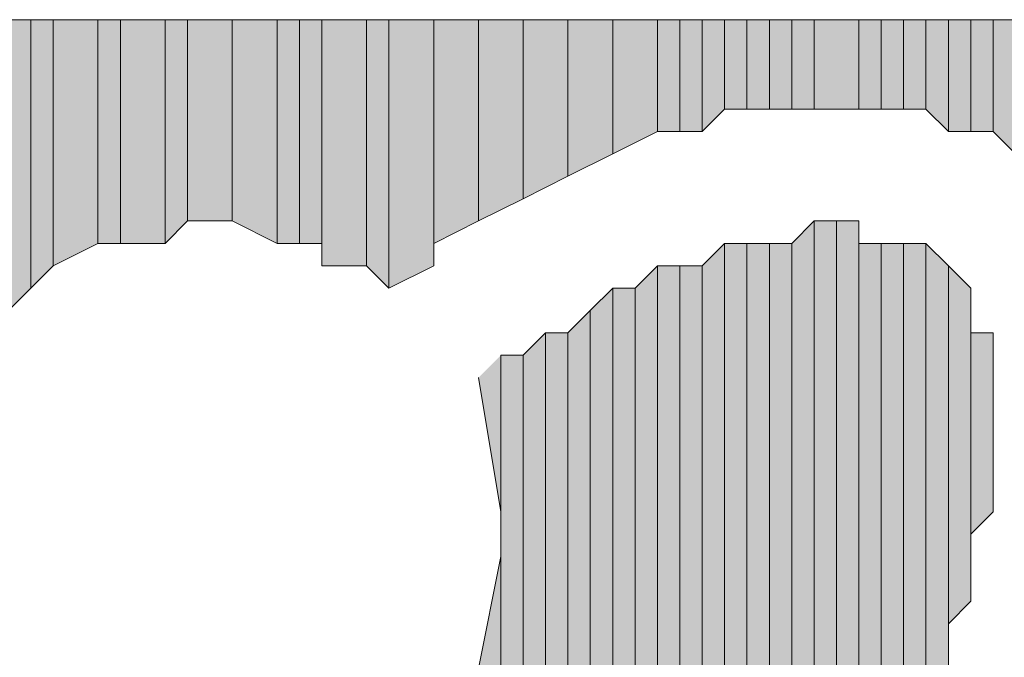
# Model space of a CAD drawing. Extents: x 369 to 888, y 1546 to 1801.
# Tile 12 of 18: x 795.02 to 800.44, y 1646.63 to 1650.14. Entities that reach past the tile are written whole.
import ezdxf

# ---------------------------------------------------------------- set-up
doc = ezdxf.new("R2010")
doc.units = 0
doc.header["$LTSCALE"] = 23.1
doc.header["$MEASUREMENT"] = 0
doc.layers.add('圖層 1', color=7, linetype='CONTINUOUS')

msp = doc.modelspace()

# ---------------------------------------------------------------- hatches: boundary and pattern name
at = {"layer": '圖層 1'}
for points in [[(795.0789, 1650.1389), (794.9556, 1650.1389), (794.9556, 1648.5371)], [(795.0789, 1650.1389), (795.0789, 1648.66), (794.9556, 1648.5371)], [(795.2023, 1650.1389), (795.0789, 1650.1389), (795.0789, 1648.66)], [(795.2023, 1650.1389), (795.2023, 1648.7833), (795.0789, 1648.66)], [(795.4485, 1650.1389), (795.2023, 1650.1389), (795.2023, 1648.7833)], [(795.4485, 1650.1389), (795.4485, 1648.9067), (795.2023, 1648.7833)], [(795.5719, 1650.1389), (795.4485, 1650.1389), (795.4485, 1648.9067)], [(795.5719, 1650.1389), (795.5719, 1648.9067), (795.4485, 1648.9067)], [(795.8181, 1650.1389), (795.5719, 1650.1389), (795.5719, 1648.9067)], [(795.8181, 1650.1389), (795.8181, 1648.9067), (795.5719, 1648.9067)], [(795.9415, 1650.1389), (795.8181, 1650.1389), (795.8181, 1648.9067)], [(795.9415, 1650.1389), (795.9415, 1649.0301), (795.8181, 1648.9067)], [(796.1882, 1650.1389), (795.9415, 1650.1389), (795.9415, 1649.0301)], [(796.1882, 1650.1389), (796.1882, 1649.0301), (795.9415, 1649.0301)], [(796.4345, 1650.1389), (796.1882, 1650.1389), (796.1882, 1649.0301)], [(796.4345, 1650.1389), (796.4345, 1648.9067), (796.1882, 1649.0301)], [(796.5578, 1650.1389), (796.4345, 1650.1389), (796.4345, 1648.9067)], [(796.5578, 1650.1389), (796.5578, 1648.9067), (796.4345, 1648.9067)], [(796.6812, 1650.1389), (796.5578, 1650.1389), (796.5578, 1648.9067)], [(796.6812, 1650.1389), (796.6812, 1648.9067), (796.5578, 1648.9067)], [(796.9274, 1650.1389), (796.6812, 1650.1389), (796.6812, 1648.7833)], [(796.9274, 1650.1389), (796.9274, 1648.7833), (796.6812, 1648.7833)], [(797.0508, 1650.1389), (796.9274, 1650.1389), (796.9274, 1648.7833)], [(797.0508, 1650.1389), (797.0508, 1648.66), (796.9274, 1648.7833)], [(797.2975, 1650.1389), (797.0508, 1650.1389), (797.0508, 1648.66)], [(797.2975, 1650.1389), (797.2975, 1648.7833), (797.0508, 1648.66)], [(797.5438, 1650.1389), (797.2975, 1650.1389), (797.2975, 1648.9067)], [(797.5438, 1650.1389), (797.5438, 1649.0301), (797.2975, 1648.9067)], [(797.7905, 1650.1389), (797.5438, 1650.1389), (797.5438, 1649.0301)], [(797.7905, 1650.1389), (797.7905, 1649.1529), (797.5438, 1649.0301)], [(798.0367, 1650.1389), (797.7905, 1650.1389), (797.7905, 1649.1529)], [(798.0367, 1650.1389), (798.0367, 1649.2763), (797.7905, 1649.1529)], [(798.2834, 1650.1389), (798.0367, 1650.1389), (798.0367, 1649.2763)], [(798.2834, 1650.1389), (798.2834, 1649.3997), (798.0367, 1649.2763)], [(798.5297, 1650.1389), (798.2834, 1650.1389), (798.2834, 1649.3997)], [(798.5297, 1650.1389), (798.5297, 1649.523), (798.2834, 1649.3997)], [(798.653, 1650.1389), (798.5297, 1650.1389), (798.5297, 1649.523)], [(798.653, 1650.1389), (798.653, 1649.523), (798.5297, 1649.523)], [(798.7764, 1650.1389), (798.653, 1650.1389), (798.653, 1649.523)], [(798.7764, 1650.1389), (798.7764, 1649.523), (798.653, 1649.523)], [(798.8993, 1650.1389), (798.7764, 1650.1389), (798.7764, 1649.523)], [(798.8993, 1650.1389), (798.8993, 1649.6459), (798.7764, 1649.523)], [(799.0226, 1650.1389), (798.8993, 1650.1389), (798.8993, 1649.6459)], [(799.0226, 1650.1389), (799.0226, 1649.6459), (798.8993, 1649.6459)], [(799.146, 1650.1389), (799.0226, 1650.1389), (799.0226, 1649.6459)], [(799.146, 1650.1389), (799.146, 1649.6459), (799.0226, 1649.6459)], [(799.2694, 1650.1389), (799.146, 1650.1389), (799.146, 1649.6459)], [(799.2694, 1650.1389), (799.2694, 1649.6459), (799.146, 1649.6459)], [(799.3922, 1650.1389), (799.2694, 1650.1389), (799.2694, 1649.6459)], [(799.3922, 1650.1389), (799.3922, 1649.6459), (799.2694, 1649.6459)], [(799.639, 1650.1389), (799.3922, 1650.1389), (799.3922, 1649.6459)], [(799.639, 1650.1389), (799.639, 1649.6459), (799.3922, 1649.6459)], [(799.7623, 1650.1389), (799.639, 1650.1389), (799.639, 1649.6459)], [(799.7623, 1650.1389), (799.7623, 1649.6459), (799.639, 1649.6459)], [(799.8857, 1650.1389), (799.7623, 1650.1389), (799.7623, 1649.6459)], [(799.8857, 1650.1389), (799.8857, 1649.6459), (799.7623, 1649.6459)], [(800.0086, 1650.1389), (799.8857, 1650.1389), (799.8857, 1649.6459)], [(800.0086, 1650.1389), (800.0086, 1649.6459), (799.8857, 1649.6459)], [(800.1319, 1650.1389), (800.0086, 1650.1389), (800.0086, 1649.6459)], [(800.1319, 1650.1389), (800.1319, 1649.523), (800.0086, 1649.6459)], [(800.2553, 1650.1389), (800.1319, 1650.1389), (800.1319, 1649.523)], [(800.2553, 1650.1389), (800.2553, 1649.523), (800.1319, 1649.523)], [(800.3787, 1650.1389), (800.2553, 1650.1389), (800.2553, 1649.523)], [(800.3787, 1650.1389), (800.3787, 1649.523), (800.2553, 1649.523)], [(800.5015, 1650.1389), (800.3787, 1650.1389), (800.3787, 1649.523)], [(800.5015, 1650.1389), (800.5015, 1649.3997), (800.3787, 1649.523)], [(799.3922, 1649.0301), (799.2694, 1648.9067), (799.2694, 1645.2092)], [(799.3922, 1649.0301), (799.3922, 1645.3326), (799.2694, 1645.2092)], [(799.5156, 1649.0301), (799.3922, 1649.0301), (799.3922, 1645.456)], [(799.5156, 1649.0301), (799.5156, 1645.456), (799.3922, 1645.456)], [(799.639, 1649.0301), (799.5156, 1649.0301), (799.5156, 1645.5788)], [(799.639, 1649.0301), (799.639, 1645.7022), (799.5156, 1645.5788)], [(798.8993, 1648.9067), (798.7764, 1648.7833), (798.7764, 1644.5929)], [(798.8993, 1648.9067), (798.8993, 1644.7163), (798.7764, 1644.5929)], [(799.0226, 1648.9067), (798.8993, 1648.9067), (798.8993, 1644.8397)], [(799.0226, 1648.9067), (799.0226, 1644.9625), (798.8993, 1644.8397)], [(799.146, 1648.9067), (799.0226, 1648.9067), (799.0226, 1644.9625)], [(799.146, 1648.9067), (799.146, 1644.9625), (799.0226, 1644.9625)], [(799.2694, 1648.9067), (799.146, 1648.9067), (799.146, 1645.0859)], [(799.2694, 1648.9067), (799.2694, 1645.2092), (799.146, 1645.0859)], [(799.7623, 1648.9067), (799.639, 1648.9067), (799.639, 1645.8256)], [(799.7623, 1648.9067), (799.7623, 1645.9489), (799.639, 1645.8256)], [(799.8857, 1648.9067), (799.7623, 1648.9067), (799.7623, 1646.0718)], [(799.8857, 1648.9067), (799.8857, 1646.0718), (799.7623, 1646.0718)], [(800.0086, 1648.9067), (799.8857, 1648.9067), (799.8857, 1646.1952)], [(800.0086, 1648.9067), (800.0086, 1646.3185), (799.8857, 1646.1952)], [(800.1319, 1648.7833), (800.0086, 1648.9067), (800.0086, 1646.4419)], [(798.5297, 1648.7833), (798.4063, 1648.66), (798.4063, 1644.2233)], [(798.5297, 1648.7833), (798.5297, 1644.3467), (798.4063, 1644.2233)], [(798.653, 1648.7833), (798.5297, 1648.7833), (798.5297, 1644.3467)], [(798.653, 1648.7833), (798.653, 1644.4696), (798.5297, 1644.3467)], [(798.7764, 1648.7833), (798.653, 1648.7833), (798.653, 1644.4696)], [(798.7764, 1648.7833), (798.7764, 1644.5929), (798.653, 1644.4696)], [(800.1319, 1648.7833), (800.1319, 1646.5648), (800.0086, 1646.4419)], [(800.2553, 1648.66), (800.1319, 1648.7833), (800.1319, 1646.8115)], [(798.2834, 1648.66), (798.1601, 1648.5371), (798.1601, 1643.9766)], [(798.2834, 1648.66), (798.2834, 1644.1), (798.1601, 1643.9766)], [(798.4063, 1648.66), (798.2834, 1648.66), (798.2834, 1644.1)], [(798.4063, 1648.66), (798.4063, 1644.2233), (798.2834, 1644.1)], [(800.2553, 1648.66), (800.2553, 1646.9349), (800.1319, 1646.8115)], [(798.1601, 1648.5371), (798.0367, 1648.4137), (798.0367, 1643.8537)], [(798.1601, 1648.5371), (798.1601, 1643.9766), (798.0367, 1643.8537)], [(797.9133, 1648.4137), (797.7905, 1648.2904), (797.7905, 1643.7304)], [(797.9133, 1648.4137), (797.9133, 1643.8537), (797.7905, 1643.7304)], [(798.0367, 1648.4137), (797.9133, 1648.4137), (797.9133, 1643.8537)], [(798.0367, 1648.4137), (798.0367, 1643.8537), (797.9133, 1643.8537)], [(800.3787, 1648.4137), (800.2553, 1648.4137), (800.2553, 1647.3045)], [(800.3787, 1648.4137), (800.3787, 1647.4278), (800.2553, 1647.3045)], [(797.6671, 1648.2904), (797.6671, 1647.4278), (797.5438, 1648.167)], [(797.7905, 1648.2904), (797.6671, 1648.2904), (797.6671, 1643.607)], [(797.7905, 1648.2904), (797.7905, 1643.7304), (797.6671, 1643.607)], [(797.6671, 1647.1811), (797.5438, 1646.5648), (797.5438, 1643.4836)], [(797.6671, 1647.1811), (797.6671, 1643.607), (797.5438, 1643.4836)]]:
    msp.add_hatch(color=2, dxfattribs=at).paths.add_polyline_path(points)

# ---------------------------------------------------------------- linework, layer by layer
at = {"layer": '圖層 1', "color": 2, "lineweight": 9}
msp.add_lwpolyline([(803.5826, 1650.1389), (789.7792, 1650.1389), (796.6812, 1638.1844)], dxfattribs=at)
at = {"layer": '圖層 1', "color": 2, "lineweight": 0}
for points in [[(795.0789, 1650.1389), (794.9556, 1650.1389), (794.9556, 1648.5371)], [(795.0789, 1650.1389), (795.0789, 1648.66), (794.9556, 1648.5371)], [(795.2023, 1650.1389), (795.0789, 1650.1389), (795.0789, 1648.66)], [(795.2023, 1650.1389), (795.2023, 1648.7833), (795.0789, 1648.66)], [(795.4485, 1650.1389), (795.2023, 1650.1389), (795.2023, 1648.7833)], [(795.4485, 1650.1389), (795.4485, 1648.9067), (795.2023, 1648.7833)], [(795.5719, 1650.1389), (795.4485, 1650.1389), (795.4485, 1648.9067)], [(795.5719, 1650.1389), (795.5719, 1648.9067), (795.4485, 1648.9067)], [(795.8181, 1650.1389), (795.5719, 1650.1389), (795.5719, 1648.9067)], [(795.8181, 1650.1389), (795.8181, 1648.9067), (795.5719, 1648.9067)], [(795.9415, 1650.1389), (795.8181, 1650.1389), (795.8181, 1648.9067)], [(795.9415, 1650.1389), (795.9415, 1649.0301), (795.8181, 1648.9067)], [(796.1882, 1650.1389), (795.9415, 1650.1389), (795.9415, 1649.0301)], [(796.1882, 1650.1389), (796.1882, 1649.0301), (795.9415, 1649.0301)], [(796.4345, 1650.1389), (796.1882, 1650.1389), (796.1882, 1649.0301)], [(796.4345, 1650.1389), (796.4345, 1648.9067), (796.1882, 1649.0301)], [(796.5578, 1650.1389), (796.4345, 1650.1389), (796.4345, 1648.9067)], [(796.5578, 1650.1389), (796.5578, 1648.9067), (796.4345, 1648.9067)], [(796.6812, 1650.1389), (796.5578, 1650.1389), (796.5578, 1648.9067)], [(796.6812, 1650.1389), (796.6812, 1648.9067), (796.5578, 1648.9067)], [(796.9274, 1650.1389), (796.6812, 1650.1389), (796.6812, 1648.7833)], [(796.9274, 1650.1389), (796.9274, 1648.7833), (796.6812, 1648.7833)], [(796.6812, 1650.1389), (796.6812, 1648.7833), (796.6812, 1648.9067)], [(797.0508, 1650.1389), (796.9274, 1650.1389), (796.9274, 1648.7833)], [(797.0508, 1650.1389), (797.0508, 1648.66), (796.9274, 1648.7833)], [(797.2975, 1650.1389), (797.0508, 1650.1389), (797.0508, 1648.66)], [(797.2975, 1650.1389), (797.2975, 1648.7833), (797.0508, 1648.66)], [(797.5438, 1650.1389), (797.2975, 1650.1389), (797.2975, 1648.9067)], [(797.5438, 1650.1389), (797.5438, 1649.0301), (797.2975, 1648.9067)], [(797.2975, 1650.1389), (797.2975, 1648.7833)], [(797.7905, 1650.1389), (797.5438, 1650.1389), (797.5438, 1649.0301)], [(797.7905, 1650.1389), (797.7905, 1649.1529), (797.5438, 1649.0301)], [(798.0367, 1650.1389), (797.7905, 1650.1389), (797.7905, 1649.1529)], [(798.0367, 1650.1389), (798.0367, 1649.2763), (797.7905, 1649.1529)], [(798.2834, 1650.1389), (798.0367, 1650.1389), (798.0367, 1649.2763)], [(798.2834, 1650.1389), (798.2834, 1649.3997), (798.0367, 1649.2763)], [(798.5297, 1650.1389), (798.2834, 1650.1389), (798.2834, 1649.3997)], [(798.5297, 1650.1389), (798.5297, 1649.523), (798.2834, 1649.3997)], [(798.653, 1650.1389), (798.5297, 1650.1389), (798.5297, 1649.523)], [(798.653, 1650.1389), (798.653, 1649.523), (798.5297, 1649.523)], [(798.7764, 1650.1389), (798.653, 1650.1389), (798.653, 1649.523)], [(798.7764, 1650.1389), (798.7764, 1649.523), (798.653, 1649.523)], [(798.8993, 1650.1389), (798.7764, 1650.1389), (798.7764, 1649.523)], [(798.8993, 1650.1389), (798.8993, 1649.6459), (798.7764, 1649.523)], [(799.0226, 1650.1389), (798.8993, 1650.1389), (798.8993, 1649.6459)], [(799.0226, 1650.1389), (799.0226, 1649.6459), (798.8993, 1649.6459)], [(799.146, 1650.1389), (799.0226, 1650.1389), (799.0226, 1649.6459)], [(799.146, 1650.1389), (799.146, 1649.6459), (799.0226, 1649.6459)], [(799.2694, 1650.1389), (799.146, 1650.1389), (799.146, 1649.6459)], [(799.2694, 1650.1389), (799.2694, 1649.6459), (799.146, 1649.6459)], [(799.3922, 1650.1389), (799.2694, 1650.1389), (799.2694, 1649.6459)], [(799.3922, 1650.1389), (799.3922, 1649.6459), (799.2694, 1649.6459)], [(799.639, 1650.1389), (799.3922, 1650.1389), (799.3922, 1649.6459)], [(799.639, 1650.1389), (799.639, 1649.6459), (799.3922, 1649.6459)], [(799.7623, 1650.1389), (799.639, 1650.1389), (799.639, 1649.6459)], [(799.7623, 1650.1389), (799.7623, 1649.6459), (799.639, 1649.6459)], [(799.8857, 1650.1389), (799.7623, 1650.1389), (799.7623, 1649.6459)], [(799.8857, 1650.1389), (799.8857, 1649.6459), (799.7623, 1649.6459)], [(800.0086, 1650.1389), (799.8857, 1650.1389), (799.8857, 1649.6459)], [(800.0086, 1650.1389), (800.0086, 1649.6459), (799.8857, 1649.6459)], [(800.1319, 1650.1389), (800.0086, 1650.1389), (800.0086, 1649.6459)], [(800.1319, 1650.1389), (800.1319, 1649.523), (800.0086, 1649.6459)], [(800.2553, 1650.1389), (800.1319, 1650.1389), (800.1319, 1649.523)], [(800.2553, 1650.1389), (800.2553, 1649.523), (800.1319, 1649.523)], [(800.3787, 1650.1389), (800.2553, 1650.1389), (800.2553, 1649.523)], [(800.3787, 1650.1389), (800.3787, 1649.523), (800.2553, 1649.523)], [(800.5015, 1650.1389), (800.3787, 1650.1389), (800.3787, 1649.523)], [(800.5015, 1650.1389), (800.5015, 1649.3997), (800.3787, 1649.523)], [(799.3922, 1649.0301), (799.2694, 1648.9067), (799.2694, 1645.2092)], [(799.3922, 1649.0301), (799.3922, 1645.3326), (799.2694, 1645.2092)], [(799.5156, 1649.0301), (799.3922, 1649.0301), (799.3922, 1645.456)], [(799.5156, 1649.0301), (799.5156, 1645.456), (799.3922, 1645.456)], [(799.3922, 1649.0301), (799.3922, 1645.3326)], [(799.639, 1649.0301), (799.5156, 1649.0301), (799.5156, 1645.5788)], [(799.639, 1649.0301), (799.639, 1645.7022), (799.5156, 1645.5788)], [(799.5156, 1649.0301), (799.5156, 1645.456)], [(799.639, 1648.9067), (799.639, 1649.0301), (799.639, 1645.7022)], [(798.8993, 1648.9067), (798.7764, 1648.7833), (798.7764, 1644.5929)], [(798.8993, 1648.9067), (798.8993, 1644.7163), (798.7764, 1644.5929)], [(799.0226, 1648.9067), (798.8993, 1648.9067), (798.8993, 1644.8397)], [(799.0226, 1648.9067), (799.0226, 1644.9625), (798.8993, 1644.8397)], [(798.8993, 1648.9067), (798.8993, 1644.7163)], [(799.146, 1648.9067), (799.0226, 1648.9067), (799.0226, 1644.9625)], [(799.146, 1648.9067), (799.146, 1644.9625), (799.0226, 1644.9625)], [(799.2694, 1648.9067), (799.146, 1648.9067), (799.146, 1645.0859)], [(799.2694, 1648.9067), (799.2694, 1645.2092), (799.146, 1645.0859)], [(799.146, 1648.9067), (799.146, 1644.9625)], [(799.7623, 1648.9067), (799.639, 1648.9067), (799.639, 1645.8256)], [(799.7623, 1648.9067), (799.7623, 1645.9489), (799.639, 1645.8256)], [(799.639, 1648.9067), (799.639, 1645.7022)], [(799.8857, 1648.9067), (799.7623, 1648.9067), (799.7623, 1646.0718)], [(799.8857, 1648.9067), (799.8857, 1646.0718), (799.7623, 1646.0718)], [(799.7623, 1648.9067), (799.7623, 1645.9489)], [(800.0086, 1648.9067), (799.8857, 1648.9067), (799.8857, 1646.1952)], [(800.0086, 1648.9067), (800.0086, 1646.3185), (799.8857, 1646.1952)], [(799.8857, 1648.9067), (799.8857, 1646.0718)], [(800.1319, 1648.7833), (800.0086, 1648.9067), (800.0086, 1646.4419)], [(800.0086, 1648.9067), (800.0086, 1646.3185)], [(798.5297, 1648.7833), (798.4063, 1648.66), (798.4063, 1644.2233)], [(798.5297, 1648.7833), (798.5297, 1644.3467), (798.4063, 1644.2233)], [(798.653, 1648.7833), (798.5297, 1648.7833), (798.5297, 1644.3467)], [(798.653, 1648.7833), (798.653, 1644.4696), (798.5297, 1644.3467)], [(798.7764, 1648.7833), (798.653, 1648.7833), (798.653, 1644.4696)], [(798.7764, 1648.7833), (798.7764, 1644.5929), (798.653, 1644.4696)], [(800.1319, 1648.7833), (800.1319, 1646.5648), (800.0086, 1646.4419)], [(800.2553, 1648.66), (800.1319, 1648.7833), (800.1319, 1646.8115)], [(800.1319, 1648.7833), (800.1319, 1646.6881)], [(800.1319, 1648.7833), (800.1319, 1646.5648)], [(798.2834, 1648.66), (798.1601, 1648.5371), (798.1601, 1643.9766)], [(798.2834, 1648.66), (798.2834, 1644.1), (798.1601, 1643.9766)], [(798.4063, 1648.66), (798.2834, 1648.66), (798.2834, 1644.1)], [(798.4063, 1648.66), (798.4063, 1644.2233), (798.2834, 1644.1)], [(800.2553, 1648.66), (800.2553, 1646.9349), (800.1319, 1646.8115)], [(800.2553, 1648.5371), (800.2553, 1648.66), (800.2553, 1647.0577)], [(800.2553, 1648.66), (800.2553, 1646.9349)], [(798.1601, 1648.5371), (798.0367, 1648.4137), (798.0367, 1643.8537)], [(798.1601, 1648.5371), (798.1601, 1643.9766), (798.0367, 1643.8537)], [(800.2553, 1648.4137), (800.2553, 1648.5371), (800.2553, 1647.1811)], [(800.2553, 1648.5371), (800.2553, 1647.0577)], [(797.9133, 1648.4137), (797.7905, 1648.2904), (797.7905, 1643.7304)], [(797.9133, 1648.4137), (797.9133, 1643.8537), (797.7905, 1643.7304)], [(798.0367, 1648.4137), (797.9133, 1648.4137), (797.9133, 1643.8537)], [(798.0367, 1648.4137), (798.0367, 1643.8537), (797.9133, 1643.8537)], [(800.3787, 1648.4137), (800.2553, 1648.4137), (800.2553, 1647.3045)], [(800.3787, 1648.4137), (800.3787, 1647.4278), (800.2553, 1647.3045)], [(800.2553, 1648.4137), (800.2553, 1647.1811)], [(800.3787, 1648.2904), (800.3787, 1648.4137), (800.3787, 1647.4278)], [(797.6671, 1648.2904), (797.6671, 1647.4278), (797.5438, 1648.167)], [(797.7905, 1648.2904), (797.6671, 1648.2904), (797.6671, 1643.607)], [(797.7905, 1648.2904), (797.7905, 1643.7304), (797.6671, 1643.607)], [(797.6671, 1648.2904), (797.6671, 1647.3045), (797.6671, 1647.4278)], [(800.3787, 1648.167), (800.3787, 1648.2904), (800.3787, 1647.5507)], [(800.3787, 1648.2904), (800.3787, 1647.4278)], [(800.3787, 1648.0436), (800.3787, 1648.167), (800.3787, 1647.6741)], [(800.3787, 1648.167), (800.3787, 1647.5507)], [(800.3787, 1648.0436), (800.3787, 1647.7974)], [(800.3787, 1648.0436), (800.3787, 1647.6741)], [(797.6671, 1647.3045), (797.6671, 1643.607)], [(797.6671, 1647.1811), (797.5438, 1646.5648), (797.5438, 1643.4836)], [(797.6671, 1647.1811), (797.6671, 1643.607), (797.5438, 1643.4836)]]:
    msp.add_lwpolyline(points, dxfattribs=at)
for points in [[(795.2023, 1648.7833), (795.2023, 1648.7833), (795.2023, 1648.7833), (795.2023, 1648.7833), (795.2023, 1648.7833), (795.2023, 1650.1389), (795.2023, 1650.1389), (795.2023, 1650.1389), (795.2023, 1648.7833), (795.2023, 1648.7833)], [(795.2023, 1648.7833), (795.2023, 1648.7833), (795.2023, 1648.7833), (795.2023, 1648.7833), (795.2023, 1648.7833), (795.2023, 1650.1389), (795.2023, 1650.1389), (795.2023, 1650.1389), (795.2023, 1648.7833), (795.2023, 1648.7833)], [(795.9415, 1649.0301), (795.9415, 1649.0301), (795.9415, 1649.0301), (795.9415, 1649.0301), (795.9415, 1649.0301), (795.9415, 1650.1389), (795.9415, 1650.1389), (795.9415, 1650.1389), (795.9415, 1649.0301), (795.9415, 1649.0301)], [(795.9415, 1649.0301), (795.9415, 1649.0301), (795.9415, 1649.0301), (795.9415, 1649.0301), (795.9415, 1649.0301), (795.9415, 1650.1389), (795.9415, 1650.1389), (795.9415, 1650.1389), (795.9415, 1649.0301), (795.9415, 1649.0301)], [(796.6812, 1648.9067), (796.6812, 1648.9067), (796.6812, 1648.9067), (796.6812, 1648.9067), (796.6812, 1648.9067), (796.6812, 1650.1389), (796.6812, 1650.1389), (796.6812, 1650.1389), (796.6812, 1648.9067), (796.6812, 1648.9067)], [(797.0508, 1648.66), (797.0508, 1648.66), (797.0508, 1648.66), (797.0508, 1648.66), (797.0508, 1648.66), (797.0508, 1650.1389), (797.0508, 1650.1389), (797.0508, 1650.1389), (797.0508, 1648.66), (797.0508, 1648.66)], [(797.0508, 1648.66), (797.0508, 1648.66), (797.0508, 1648.66), (797.0508, 1648.66), (797.0508, 1648.66), (797.0508, 1650.1389), (797.0508, 1650.1389), (797.0508, 1650.1389), (797.0508, 1648.66), (797.0508, 1648.66)], [(797.2975, 1648.7833), (797.2975, 1648.7833), (797.2975, 1648.7833), (797.2975, 1648.7833), (797.2975, 1648.7833), (797.2975, 1650.1389), (797.2975, 1650.1389), (797.2975, 1650.1389), (797.2975, 1648.7833), (797.2975, 1648.7833)], [(797.5438, 1649.0301), (797.5438, 1649.0301), (797.5438, 1649.0301), (797.5438, 1649.0301), (797.5438, 1649.0301), (797.5438, 1650.1389), (797.5438, 1650.1389), (797.5438, 1650.1389), (797.5438, 1649.0301), (797.5438, 1649.0301)], [(797.5438, 1649.0301), (797.5438, 1649.0301), (797.5438, 1649.0301), (797.5438, 1649.0301), (797.5438, 1649.0301), (797.5438, 1650.1389), (797.5438, 1650.1389), (797.5438, 1650.1389), (797.5438, 1649.0301), (797.5438, 1649.0301)], [(797.7905, 1649.1529), (797.7905, 1649.1529), (797.7905, 1649.1529), (797.7905, 1649.1529), (797.7905, 1649.1529), (797.7905, 1650.1389), (797.7905, 1650.1389), (797.7905, 1650.1389), (797.7905, 1649.1529), (797.7905, 1649.1529)], [(797.7905, 1649.1529), (797.7905, 1649.1529), (797.7905, 1649.1529), (797.7905, 1649.1529), (797.7905, 1649.1529), (797.7905, 1650.1389), (797.7905, 1650.1389), (797.7905, 1650.1389), (797.7905, 1649.1529), (797.7905, 1649.1529)], [(798.0367, 1649.2763), (798.0367, 1649.2763), (798.0367, 1649.2763), (798.0367, 1649.2763), (798.0367, 1649.2763), (798.0367, 1650.1389), (798.0367, 1650.1389), (798.0367, 1650.1389), (798.0367, 1649.2763), (798.0367, 1649.2763)], [(798.0367, 1649.2763), (798.0367, 1649.2763), (798.0367, 1649.2763), (798.0367, 1649.2763), (798.0367, 1649.2763), (798.0367, 1650.1389), (798.0367, 1650.1389), (798.0367, 1650.1389), (798.0367, 1649.2763), (798.0367, 1649.2763)], [(798.2834, 1649.3997), (798.2834, 1649.3997), (798.2834, 1649.3997), (798.2834, 1649.3997), (798.2834, 1649.3997), (798.2834, 1650.1389), (798.2834, 1650.1389), (798.2834, 1650.1389), (798.2834, 1649.3997), (798.2834, 1649.3997)], [(798.2834, 1649.3997), (798.2834, 1649.3997), (798.2834, 1649.3997), (798.2834, 1649.3997), (798.2834, 1649.3997), (798.2834, 1650.1389), (798.2834, 1650.1389), (798.2834, 1650.1389), (798.2834, 1649.3997), (798.2834, 1649.3997)], [(798.5297, 1649.523), (798.5297, 1649.523), (798.5297, 1649.523), (798.5297, 1649.523), (798.5297, 1649.523), (798.5297, 1650.1389), (798.5297, 1650.1389), (798.5297, 1650.1389), (798.5297, 1649.523), (798.5297, 1649.523)], [(798.5297, 1649.523), (798.5297, 1649.523), (798.5297, 1649.523), (798.5297, 1649.523), (798.5297, 1649.523), (798.5297, 1650.1389), (798.5297, 1650.1389), (798.5297, 1650.1389), (798.5297, 1649.523), (798.5297, 1649.523)], [(799.3922, 1649.6459), (799.3922, 1649.6459), (799.3922, 1649.6459), (799.3922, 1649.6459), (799.3922, 1649.6459), (799.3922, 1650.1389), (799.3922, 1650.1389), (799.3922, 1650.1389), (799.3922, 1649.6459), (799.3922, 1649.6459)], [(799.3922, 1649.6459), (799.3922, 1649.6459), (799.3922, 1649.6459), (799.3922, 1649.6459), (799.3922, 1649.6459), (799.3922, 1650.1389), (799.3922, 1650.1389), (799.3922, 1650.1389), (799.3922, 1649.6459), (799.3922, 1649.6459)], [(799.639, 1649.6459), (799.639, 1649.6459), (799.639, 1649.6459), (799.639, 1649.6459), (799.639, 1649.6459), (799.639, 1650.1389), (799.639, 1650.1389), (799.639, 1650.1389), (799.639, 1649.6459), (799.639, 1649.6459)], [(799.639, 1649.6459), (799.639, 1649.6459), (799.639, 1649.6459), (799.639, 1649.6459), (799.639, 1649.6459), (799.639, 1650.1389), (799.639, 1650.1389), (799.639, 1650.1389), (799.639, 1649.6459), (799.639, 1649.6459)], [(800.0086, 1649.6459), (800.0086, 1649.6459), (800.0086, 1649.6459), (800.0086, 1649.6459), (800.0086, 1649.6459), (800.0086, 1650.1389), (800.0086, 1650.1389), (800.0086, 1650.1389), (800.0086, 1649.6459), (800.0086, 1649.6459)], [(800.0086, 1649.6459), (800.0086, 1649.6459), (800.0086, 1649.6459), (800.0086, 1649.6459), (800.0086, 1649.6459), (800.0086, 1650.1389), (800.0086, 1650.1389), (800.0086, 1650.1389), (800.0086, 1649.6459), (800.0086, 1649.6459)], [(800.2553, 1649.523), (800.2553, 1649.523), (800.2553, 1649.523), (800.2553, 1649.523), (800.2553, 1649.523), (800.2553, 1650.1389), (800.2553, 1650.1389), (800.2553, 1650.1389), (800.2553, 1649.523), (800.2553, 1649.523)], [(800.2553, 1649.523), (800.2553, 1649.523), (800.2553, 1649.523), (800.2553, 1649.523), (800.2553, 1649.523), (800.2553, 1650.1389), (800.2553, 1650.1389), (800.2553, 1650.1389), (800.2553, 1649.523), (800.2553, 1649.523)], [(799.3922, 1645.3326), (799.3922, 1645.3326), (799.3922, 1645.3326), (799.3922, 1645.3326), (799.3922, 1645.3326), (799.3922, 1649.0301), (799.3922, 1649.0301), (799.3922, 1649.0301), (799.3922, 1645.3326), (799.3922, 1645.3326)], [(799.5156, 1645.456), (799.5156, 1645.456), (799.5156, 1645.456), (799.5156, 1645.456), (799.5156, 1645.456), (799.5156, 1649.0301), (799.5156, 1649.0301), (799.5156, 1649.0301), (799.5156, 1645.456), (799.5156, 1645.456)], [(798.8993, 1644.7163), (798.8993, 1644.7163), (798.8993, 1644.7163), (798.8993, 1644.7163), (798.8993, 1644.7163), (798.8993, 1648.9067), (798.8993, 1648.9067), (798.8993, 1648.9067), (798.8993, 1644.7163), (798.8993, 1644.7163)], [(798.8993, 1644.7163), (798.8993, 1644.7163), (798.8993, 1644.7163), (798.8993, 1644.7163), (798.8993, 1644.7163), (798.8993, 1648.9067), (798.8993, 1648.9067), (798.8993, 1648.9067), (798.8993, 1644.7163), (798.8993, 1644.7163)], [(798.8993, 1644.7163), (798.8993, 1644.7163), (798.8993, 1644.7163), (798.8993, 1644.7163), (798.8993, 1644.7163), (798.8993, 1648.9067), (798.8993, 1648.9067), (798.8993, 1648.9067), (798.8993, 1644.7163), (798.8993, 1644.7163)], [(799.146, 1644.9625), (799.146, 1644.9625), (799.146, 1644.9625), (799.146, 1644.9625), (799.146, 1644.9625), (799.146, 1648.9067), (799.146, 1648.9067), (799.146, 1648.9067), (799.146, 1644.9625), (799.146, 1644.9625)], [(799.2694, 1645.2092), (799.2694, 1645.2092), (799.2694, 1645.2092), (799.2694, 1645.2092), (799.2694, 1645.2092), (799.2694, 1648.9067), (799.2694, 1648.9067), (799.2694, 1648.9067), (799.2694, 1645.2092), (799.2694, 1645.2092)], [(799.2694, 1645.2092), (799.2694, 1645.2092), (799.2694, 1645.2092), (799.2694, 1645.2092), (799.2694, 1645.2092), (799.2694, 1648.9067), (799.2694, 1648.9067), (799.2694, 1648.9067), (799.2694, 1645.2092), (799.2694, 1645.2092)], [(799.639, 1645.8256), (799.639, 1645.8256), (799.639, 1645.8256), (799.639, 1645.8256), (799.639, 1645.8256), (799.639, 1648.9067), (799.639, 1648.9067), (799.639, 1648.9067), (799.639, 1645.8256), (799.639, 1645.8256)], [(799.639, 1645.8256), (799.639, 1645.8256), (799.639, 1645.8256), (799.639, 1645.8256), (799.639, 1645.8256), (799.639, 1648.9067), (799.639, 1648.9067), (799.639, 1648.9067), (799.639, 1645.8256), (799.639, 1645.8256)], [(799.7623, 1645.9489), (799.7623, 1645.9489), (799.7623, 1645.9489), (799.7623, 1645.9489), (799.7623, 1645.9489), (799.7623, 1648.9067), (799.7623, 1648.9067), (799.7623, 1648.9067), (799.7623, 1645.9489), (799.7623, 1645.9489)], [(799.8857, 1646.0718), (799.8857, 1646.0718), (799.8857, 1646.0718), (799.8857, 1646.0718), (799.8857, 1646.0718), (799.8857, 1648.9067), (799.8857, 1648.9067), (799.8857, 1648.9067), (799.8857, 1646.0718), (799.8857, 1646.0718)], [(800.0086, 1646.3185), (800.0086, 1646.3185), (800.0086, 1646.3185), (800.0086, 1646.3185), (800.0086, 1646.3185), (800.0086, 1648.9067), (800.0086, 1648.9067), (800.0086, 1648.9067), (800.0086, 1646.3185), (800.0086, 1646.3185)], [(798.653, 1644.4696), (798.653, 1644.4696), (798.653, 1644.4696), (798.653, 1644.4696), (798.653, 1644.4696), (798.653, 1648.7833), (798.653, 1648.7833), (798.653, 1648.7833), (798.653, 1644.4696), (798.653, 1644.4696)], [(798.653, 1644.4696), (798.653, 1644.4696), (798.653, 1644.4696), (798.653, 1644.4696), (798.653, 1644.4696), (798.653, 1648.7833), (798.653, 1648.7833), (798.653, 1648.7833), (798.653, 1644.4696), (798.653, 1644.4696)], [(800.1319, 1646.6881), (800.1319, 1646.6881), (800.1319, 1646.6881), (800.1319, 1646.6881), (800.1319, 1646.6881), (800.1319, 1648.7833), (800.1319, 1648.7833), (800.1319, 1648.7833), (800.1319, 1646.6881), (800.1319, 1646.6881)], [(800.1319, 1646.5648), (800.1319, 1646.5648), (800.1319, 1646.5648), (800.1319, 1646.5648), (800.1319, 1646.5648), (800.1319, 1648.7833), (800.1319, 1648.7833), (800.1319, 1648.7833), (800.1319, 1646.5648), (800.1319, 1646.5648)], [(798.4063, 1644.2233), (798.4063, 1644.2233), (798.4063, 1644.2233), (798.4063, 1644.2233), (798.4063, 1644.2233), (798.4063, 1648.66), (798.4063, 1648.66), (798.4063, 1648.66), (798.4063, 1644.2233), (798.4063, 1644.2233)], [(798.4063, 1644.2233), (798.4063, 1644.2233), (798.4063, 1644.2233), (798.4063, 1644.2233), (798.4063, 1644.2233), (798.4063, 1648.66), (798.4063, 1648.66), (798.4063, 1648.66), (798.4063, 1644.2233), (798.4063, 1644.2233)], [(800.2553, 1646.9349), (800.2553, 1646.9349), (800.2553, 1646.9349), (800.2553, 1646.9349), (800.2553, 1646.9349), (800.2553, 1648.66), (800.2553, 1648.66), (800.2553, 1648.66), (800.2553, 1646.9349), (800.2553, 1646.9349)], [(800.2553, 1646.9349), (800.2553, 1646.9349), (800.2553, 1646.9349), (800.2553, 1646.9349), (800.2553, 1646.9349), (800.2553, 1648.66), (800.2553, 1648.66), (800.2553, 1648.66), (800.2553, 1646.9349), (800.2553, 1646.9349)], [(800.2553, 1646.9349), (800.2553, 1646.9349), (800.2553, 1646.9349), (800.2553, 1646.9349), (800.2553, 1646.9349), (800.2553, 1648.66), (800.2553, 1648.66), (800.2553, 1648.66), (800.2553, 1646.9349), (800.2553, 1646.9349)], [(800.2553, 1647.1811), (800.2553, 1647.1811), (800.2553, 1647.1811), (800.2553, 1647.1811), (800.2553, 1647.1811), (800.2553, 1648.5371), (800.2553, 1648.5371), (800.2553, 1648.5371), (800.2553, 1647.1811), (800.2553, 1647.1811)], [(800.2553, 1647.1811), (800.2553, 1647.1811), (800.2553, 1647.1811), (800.2553, 1647.1811), (800.2553, 1647.1811), (800.2553, 1648.5371), (800.2553, 1648.5371), (800.2553, 1648.5371), (800.2553, 1647.1811), (800.2553, 1647.1811)], [(800.2553, 1647.3045), (800.2553, 1647.3045), (800.2553, 1647.3045), (800.2553, 1647.3045), (800.2553, 1647.3045), (800.2553, 1648.4137), (800.2553, 1648.4137), (800.2553, 1648.4137), (800.2553, 1647.3045), (800.2553, 1647.3045)], [(800.2553, 1647.3045), (800.2553, 1647.3045), (800.2553, 1647.3045), (800.2553, 1647.3045), (800.2553, 1647.3045), (800.2553, 1648.4137), (800.2553, 1648.4137), (800.2553, 1648.4137), (800.2553, 1647.3045), (800.2553, 1647.3045)], [(800.3787, 1647.4278), (800.3787, 1647.4278), (800.3787, 1647.4278), (800.3787, 1647.4278), (800.3787, 1647.4278), (800.3787, 1648.4137), (800.3787, 1648.4137), (800.3787, 1648.4137), (800.3787, 1647.4278), (800.3787, 1647.4278)], [(800.3787, 1647.4278), (800.3787, 1647.4278), (800.3787, 1647.4278), (800.3787, 1647.4278), (800.3787, 1647.4278), (800.3787, 1648.4137), (800.3787, 1648.4137), (800.3787, 1648.4137), (800.3787, 1647.4278), (800.3787, 1647.4278)], [(797.6671, 1647.4278), (797.6671, 1647.4278), (797.6671, 1647.4278), (797.6671, 1647.4278), (797.6671, 1647.4278), (797.6671, 1648.2904), (797.6671, 1648.2904), (797.6671, 1648.2904), (797.6671, 1647.4278), (797.6671, 1647.4278)], [(800.3787, 1647.5507), (800.3787, 1647.5507), (800.3787, 1647.5507), (800.3787, 1647.5507), (800.3787, 1647.5507), (800.3787, 1648.2904), (800.3787, 1648.2904), (800.3787, 1648.2904), (800.3787, 1647.5507), (800.3787, 1647.5507)], [(800.3787, 1647.5507), (800.3787, 1647.5507), (800.3787, 1647.5507), (800.3787, 1647.5507), (800.3787, 1647.5507), (800.3787, 1648.2904), (800.3787, 1648.2904), (800.3787, 1648.2904), (800.3787, 1647.5507), (800.3787, 1647.5507)], [(800.3787, 1647.4278), (800.3787, 1647.4278), (800.3787, 1647.4278), (800.3787, 1647.4278), (800.3787, 1647.4278), (800.3787, 1648.2904), (800.3787, 1648.2904), (800.3787, 1648.2904), (800.3787, 1647.4278), (800.3787, 1647.4278)], [(800.3787, 1647.4278), (800.3787, 1647.4278), (800.3787, 1647.4278), (800.3787, 1647.4278), (800.3787, 1647.4278), (800.3787, 1648.2904), (800.3787, 1648.2904), (800.3787, 1648.2904), (800.3787, 1647.4278), (800.3787, 1647.4278)], [(800.3787, 1647.6741), (800.3787, 1647.6741), (800.3787, 1647.6741), (800.3787, 1647.6741), (800.3787, 1647.6741), (800.3787, 1648.167), (800.3787, 1648.167), (800.3787, 1648.167), (800.3787, 1647.6741), (800.3787, 1647.6741)], [(800.3787, 1647.6741), (800.3787, 1647.6741), (800.3787, 1647.6741), (800.3787, 1647.6741), (800.3787, 1647.6741), (800.3787, 1648.167), (800.3787, 1648.167), (800.3787, 1648.167), (800.3787, 1647.6741), (800.3787, 1647.6741)], [(800.3787, 1647.9208), (800.3787, 1647.9208), (800.3787, 1647.9208), (800.3787, 1647.9208), (800.3787, 1647.9208), (800.3787, 1648.0436), (800.3787, 1648.0436), (800.3787, 1648.0436), (800.3787, 1647.9208), (800.3787, 1647.9208)], [(800.3787, 1647.7974), (800.3787, 1647.7974), (800.3787, 1647.7974), (800.3787, 1647.7974), (800.3787, 1647.7974), (800.3787, 1648.0436), (800.3787, 1648.0436), (800.3787, 1648.0436), (800.3787, 1647.7974), (800.3787, 1647.7974)], [(800.3787, 1647.7974), (800.3787, 1647.7974), (800.3787, 1647.7974), (800.3787, 1647.7974), (800.3787, 1647.7974), (800.3787, 1648.0436), (800.3787, 1648.0436), (800.3787, 1648.0436), (800.3787, 1647.7974), (800.3787, 1647.7974)], [(800.3787, 1647.7974), (800.3787, 1647.7974), (800.3787, 1647.7974), (800.3787, 1647.7974), (800.3787, 1647.7974), (800.3787, 1648.0436), (800.3787, 1648.0436), (800.3787, 1648.0436), (800.3787, 1647.7974), (800.3787, 1647.7974)], [(797.6671, 1643.607), (797.6671, 1643.607), (797.6671, 1643.607), (797.6671, 1643.607), (797.6671, 1643.607), (797.6671, 1647.3045), (797.6671, 1647.3045), (797.6671, 1647.3045), (797.6671, 1643.607), (797.6671, 1643.607)]]:
    msp.add_open_spline(points, degree=3, knots=[0, 0, 0, 0, 1, 1, 1, 2, 2, 2, 3, 3, 3, 3], dxfattribs=at)

doc.saveas('drawing.dxf')
